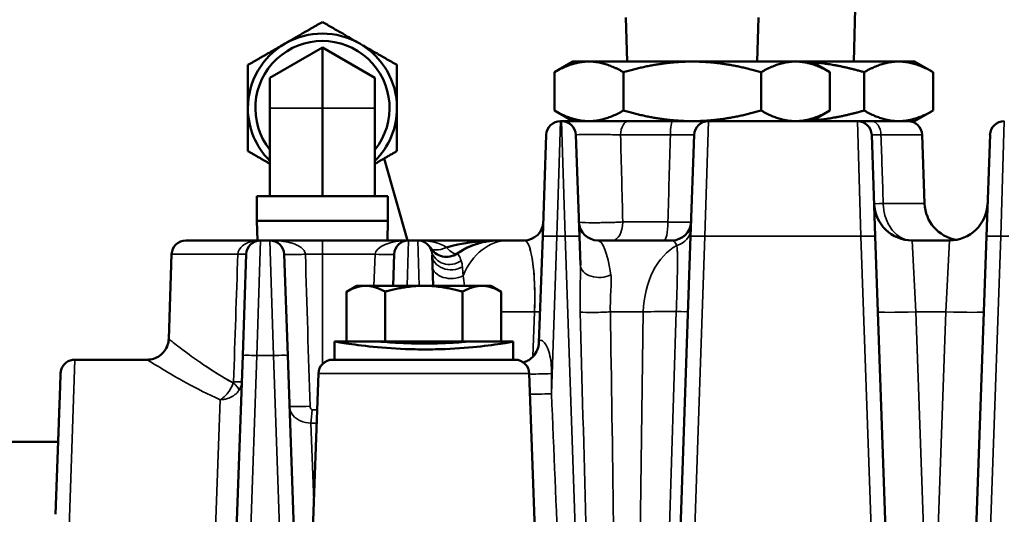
# Model space of a CAD drawing. Header units: inches. Extents: x 1 to 237, y 4 to 150.
# Tile 32 of 237: x 26.97 to 31.09, y 126.7 to 128.78. Entities that reach past the tile are written whole.
import ezdxf

# ---------------------------------------------------------------- set-up
doc = ezdxf.new("R2010")
doc.units = ezdxf.units.IN
doc.header["$LTSCALE"] = 7
doc.header["$MEASUREMENT"] = 0
for name, color, linetype, lineweight in [('Dimension (ANSI)', 7, 'Continuous', 25), ('Visible (ANSI)', 7, 'Continuous', 50), ('Visible Narrow (ANSI)', 7, 'Continuous', 35)]:
    doc.layers.add(name, color=color, linetype=linetype, lineweight=lineweight)
doc.styles.add('Dimension Text', font='tahoma.ttf')
doc.dimstyles.new('Dual Dimension', dxfattribs={"dimscale": 7, "dimtxt": 0.12, "dimasz": 0.098425, "dimexe": 0.125, "dimexo": 0.0625, "dimgap": 0.031496, "dimtad": 0, "dimtih": 1, "dimtoh": 1, "dimrnd": 1e-08, "dimzin": 4, "dimdsep": 46, "dimtxsty": 'Dimension Text', "dimcen": 0.09, "dimdle": 0.393701, "dimclrd": 256, "dimclre": 256, "dimclrt": 256, "dimadec": 0, "dimazin": 1, "dimtfac": 1, "dimtofl": 0, "dimtmove": 0, "dimatfit": 3, "dimfxl": 1, "dimtolj": 1, "dimtzin": 4, "dimlwd": -1, "dimlwe": -1, "dimarcsym": 0})

# ---------------------------------------------------------------- blocks, each defined once
blk = doc.blocks.new('*D10')
at = {"layer": 'Defpoints', "color": 0, "transparency": 16777216}
for p in [(20.6089, 136.146), (20.6089, 123.4689), (99.1107, 113.146)]:
    blk.add_point(p, dxfattribs=at)
at = {"layer": 'Dimension (ANSI)', "transparency": 16777216}
for p, q in [((20.6089, 123.9064), (20.6089, 137.021)), ((99.1107, 113.5835), (99.1107, 137.021)), ((21.2979, 136.146), (55.6692, 136.146)), ((98.4217, 136.146), (64.0504, 136.146))]:
    blk.add_line(p, q, dxfattribs=at)
for points in [[(21.2979, 136.2609), (21.2979, 136.0312), (20.6089, 136.146)], [(98.4217, 136.2609), (98.4217, 136.0312), (99.1107, 136.146)]]:
    blk.add_solid(points, dxfattribs=at)
at = {"layer": 'Dimension (ANSI)', "transparency": 16777216, "insert": (59.8598, 136.146), "char_height": 0.84, "attachment_point": 5, "style": 'Dimension Text'}
blk.add_mtext('\\A1;{\\H3.0x;(}\\S78.50^ 1993.9 mm;{\\H3.0x;)}', dxfattribs=at)
blk = doc.blocks.new('*D11')
at = {"layer": 'Defpoints', "color": 0, "transparency": 16777216}
for p in [(10.074, 130.5955), (33.1961, 130.5955), (38.0511, 76.336)]:
    blk.add_point(p, dxfattribs=at)
at = {"layer": 'Dimension (ANSI)', "transparency": 16777216}
for p, q in [((32.7586, 130.5955), (9.199, 130.5955)), ((10.074, 129.9066), (10.074, 105.3516)), ((10.074, 77.025), (10.074, 101.58)), ((37.6136, 76.336), (9.199, 76.336))]:
    blk.add_line(p, q, dxfattribs=at)
for points in [[(9.9592, 129.9066), (10.1888, 129.9066), (10.074, 130.5955)], [(9.9592, 77.025), (10.1888, 77.025), (10.074, 76.336)]]:
    blk.add_solid(points, dxfattribs=at)
at = {"layer": 'Dimension (ANSI)', "transparency": 16777216, "insert": (10.074, 103.4658), "char_height": 0.84, "attachment_point": 5, "style": 'Dimension Text'}
blk.add_mtext('\\A1;{\\H3.0x;(}\\S54.26^ 1378.2 mm;{\\H3.0x;)}', dxfattribs=at)

msp = doc.modelspace()

# ---------------------------------------------------------------- linework, layer by layer
at = {"layer": 'Visible (ANSI)'}
for p, q in [((30.4638, 128.6005), (30.471, 128.8805)), ((29.5139, 128.6005), (29.5082, 128.7855)), ((30.0583, 128.6005), (30.064, 128.7855)), ((28.2361, 128.6596), (28.0161, 128.5326)), ((28.4561, 128.5326), (28.2361, 128.6596)), ((28.2361, 128.6596), (28.2361, 128.4055)), ((29.2861, 128.6005), (29.2087, 128.5559)), ((29.3531, 128.6005), (29.2861, 128.6005)), ((29.7861, 128.6005), (29.3531, 128.6005)), ((30.2191, 128.6005), (29.7861, 128.6005)), ((30.2861, 128.6005), (30.2191, 128.6005)), ((30.6511, 128.6005), (30.2861, 128.6005)), ((30.2861, 128.6005), (30.3634, 128.5559)), ((30.7181, 128.6005), (30.6511, 128.6005)), ((30.7181, 128.6005), (30.7954, 128.5559)), ((29.2087, 128.3952), (29.2087, 128.5559)), ((29.4974, 128.3952), (29.4974, 128.5559)), ((30.0748, 128.3952), (30.0748, 128.5559)), ((30.3634, 128.3952), (30.3634, 128.5559)), ((30.5068, 128.3952), (30.5068, 128.5559)), ((30.7954, 128.3952), (30.7954, 128.5559)), ((28.0161, 128.5326), (28.0161, 128.4055)), ((28.4561, 128.5326), (28.4561, 128.4055)), ((28.0161, 128.0355), (28.0161, 128.4055)), ((28.2361, 128.0355), (28.2361, 128.4055)), ((28.4561, 128.0355), (28.4561, 128.4055)), ((29.2861, 128.3505), (29.2087, 128.3952)), ((30.2861, 128.3505), (30.3634, 128.3952)), ((30.7181, 128.3505), (30.7954, 128.3952)), ((29.2382, 128.3505), (29.234, 128.3505)), ((29.4384, 128.3505), (29.2382, 128.3505)), ((29.4384, 128.3505), (29.4385, 128.3505)), ((29.4385, 128.3505), (29.7839, 128.3505)), ((29.7841, 128.3505), (29.7839, 128.3505)), ((29.7841, 128.3505), (29.7841, 128.3505)), ((29.854, 128.3505), (29.7841, 128.3505)), ((30.4782, 128.3505), (29.854, 128.3505)), ((30.489, 128.3505), (30.4782, 128.3505)), ((30.489, 128.3505), (30.6511, 128.3505)), ((30.6511, 128.3505), (30.7181, 128.3505)), ((29.1592, 127.868), (29.1741, 128.2926)), ((29.2981, 128.2926), (29.3129, 127.868)), ((29.7792, 127.868), (29.7941, 128.2926)), ((30.5381, 128.2926), (30.5529, 127.868)), ((30.7501, 128.2926), (30.7602, 128.005)), ((31.0192, 127.868), (31.0341, 128.2926)), ((28.593, 127.8505), (28.4945, 128.1939)), ((27.9613, 128.0355), (28.5108, 128.0355)), ((27.9613, 127.9329), (27.9613, 128.0355)), ((28.5108, 127.9329), (28.5108, 128.0355)), ((28.5108, 127.9329), (27.9613, 127.9329)), ((27.9638, 127.8505), (27.9613, 127.9329)), ((28.5083, 127.8505), (28.5108, 127.9329)), ((27.664, 127.8505), (27.9766, 127.8505)), ((28.0156, 127.8505), (27.9766, 127.8505)), ((28.0156, 127.8505), (28.2361, 127.8505)), ((28.5966, 127.8505), (28.2361, 127.8505)), ((28.593, 127.8505), (28.593, 127.8505)), ((28.6356, 127.8505), (28.5966, 127.8505)), ((28.9769, 127.8505), (28.6356, 127.8505)), ((28.9772, 127.8505), (29.0123, 127.8505)), ((29.0814, 127.8505), (29.0123, 127.8505)), ((29.1592, 127.868), (29.1437, 127.4216)), ((29.3172, 127.7472), (29.3129, 127.868)), ((29.7014, 127.8505), (29.3908, 127.8505)), ((29.7792, 127.868), (29.7076, 125.815)), ((30.6246, 125.815), (30.5529, 127.868)), ((30.8641, 127.8505), (30.7081, 127.8505)), ((31.0192, 127.868), (30.9476, 125.815)), ((27.6041, 127.7926), (27.5917, 127.4373)), ((27.9018, 127.368), (27.9166, 127.7926)), ((28.0756, 127.7926), (28.0904, 127.368)), ((28.532, 127.6605), (28.5366, 127.7926)), ((28.6957, 127.7892), (28.7002, 127.6605)), ((28.3801, 127.6605), (28.3366, 127.6354)), ((28.4177, 127.6605), (28.3801, 127.6605)), ((28.6611, 127.6605), (28.4177, 127.6605)), ((28.9044, 127.6605), (28.6611, 127.6605)), ((28.9421, 127.6605), (28.9044, 127.6605)), ((28.9421, 127.6605), (28.9856, 127.6354)), ((28.3366, 127.4265), (28.3366, 127.6354)), ((28.4989, 127.4265), (28.4989, 127.6354)), ((28.8233, 127.4265), (28.8233, 127.6354)), ((28.9856, 127.4265), (28.9856, 127.6354)), ((28.3398, 127.4265), (28.2862, 127.4265)), ((28.4989, 127.4265), (28.3398, 127.4265)), ((28.8233, 127.4265), (28.4989, 127.4265)), ((28.9856, 127.4265), (28.8233, 127.4265)), ((28.8486, 127.4265), (28.8486, 127.4265)), ((29.036, 127.4265), (28.9856, 127.4265)), ((27.9018, 127.368), (27.8446, 125.7305)), ((28.1473, 125.7378), (28.0904, 127.368)), ((27.1983, 127.3505), (27.1983, 127.3505)), ((27.1983, 127.3505), (27.5016, 127.3505)), ((28.279, 127.3505), (29.0432, 127.3505)), ((27.1365, 127.2396), (27.1382, 127.2881)), ((27.1382, 127.2881), (27.1383, 127.2926)), ((28.2191, 127.2926), (28.1654, 125.757)), ((29.1031, 127.2926), (29.1567, 125.7571)), ((27.1231, 126.8563), (27.1365, 127.2396)), ((27.1284, 127.007), (27.1339, 127.1663)), ((27.1283, 127.0055), (26.3105, 127.0055)), ((27.1177, 126.7023), (27.1231, 126.8563)), ((27.7952, 126.8505), (27.7952, 126.8505))]:
    msp.add_line(p, q, dxfattribs=at)
for centre, radius, start, end in [((28.2361, 128.4055), 0.3125, 60, 120), ((28.2361, 128.4055), 0.3125, 120, 180), ((28.2361, 128.4055), 0.2812, 321.4645, 218.5355), ((28.2361, 128.4055), 0.3125, 0, 60), ((28.2361, 128.4055), 0.3125, 180, 225.2512), ((28.2361, 128.4055), 0.3125, 314.7488, 0), ((29.234, 128.2905), 0.06, 90, 178), ((29.2382, 128.2905), 0.06, 2, 90), ((29.854, 128.2905), 0.06, 90, 178), ((30.4782, 128.2905), 0.06, 2, 90), ((30.6902, 128.2905), 0.06, 2, 90), ((31.094, 128.2905), 0.06, 90, 178), ((30.7081, 128.0105), 0.16, 182, 270), ((30.9201, 128.0105), 0.16, 182, 259.8856), ((30.8641, 128.0105), 0.16, 270, 358), ((29.0814, 127.9305), 0.08, 270, 358), ((29.3908, 127.9305), 0.08, 182, 270), ((29.7014, 127.9305), 0.08, 270, 358), ((27.664, 127.7905), 0.06, 90, 178), ((27.9766, 127.7905), 0.06, 90, 178), ((28.0156, 127.7905), 0.06, 2, 90), ((28.5966, 127.7905), 0.06, 90, 178), ((28.6356, 127.7905), 0.06, 13.5461, 90), ((28.9772, 127.5405), 0.31, 90, 124.5306), ((28.7561, 127.8618), 0.08, 210.612, 304.5306), ((29.2572, 127.5405), 0.31, 118.9594, 118.9611), ((29.3914, 127.913), 0.08, 282.8136, 282.837), ((28.279, 127.2905), 0.06, 90, 178), ((29.0432, 127.2905), 0.06, 2, 90)]:
    msp.add_arc(centre, radius, start, end, dxfattribs=at)
msp.add_ellipse((28.9847, 126.8855), major_axis=(-0.1217, 0.9578), ratio=0.968242, start_param=6.165026, end_param=6.18557, dxfattribs=at)
for points, weights in [([(28.0798, 128.6762), (28.1524, 128.718), (28.2361, 128.7664)], [1, 1.08259182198, 1.08785887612]), ([(28.2361, 128.7664), (28.3198, 128.718), (28.3923, 128.6762)], [1.08785887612, 1.08259182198, 1]), ([(27.9236, 128.586), (28.0073, 128.6343), (28.0798, 128.6762)], [1.08785887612, 1.08259182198, 1]), ([(28.3923, 128.6762), (28.4649, 128.6343), (28.5486, 128.586)], [1, 1.08259182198, 1.08785887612]), ([(29.3531, 128.6005), (29.2861, 128.6005), (29.2087, 128.5559)], [1, 1.03799156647, 1.00007075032]), ([(29.4974, 128.5559), (29.4201, 128.6005), (29.3531, 128.6005)], [1.00007075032, 1.03799156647, 1]), ([(29.7861, 128.6005), (29.6521, 128.6005), (29.4974, 128.5559)], [1, 1.03799156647, 1.00007075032]), ([(30.0748, 128.5559), (29.9201, 128.6005), (29.7861, 128.6005)], [1.00007075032, 1.03799156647, 1]), ([(30.2191, 128.6005), (30.1521, 128.6005), (30.0748, 128.5559)], [1, 1.03799156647, 1.00007075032]), ([(30.3634, 128.5559), (30.2861, 128.6005), (30.2191, 128.6005)], [1.00007075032, 1.03799156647, 1]), ([(30.5068, 128.5559), (30.392, 128.589), (30.2914, 128.5975)], [1.00007075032, 1.02794368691, 1.01480351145]), ([(30.6511, 128.6005), (30.5841, 128.6005), (30.5068, 128.5559)], [1, 1.03799156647, 1.00007075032]), ([(30.7954, 128.5559), (30.7181, 128.6005), (30.6511, 128.6005)], [1.00007075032, 1.03799156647, 1]), ([(27.9236, 128.4055), (27.9236, 128.4893), (27.9236, 128.586)], [1, 1.08259182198, 1.08785887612]), ([(28.5486, 128.586), (28.5486, 128.4893), (28.5486, 128.4055)], [1.08785887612, 1.08259182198, 1]), ([(27.9236, 128.2251), (27.9236, 128.3218), (27.9236, 128.4055)], [1.08785887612, 1.08259182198, 1]), ([(28.5486, 128.4055), (28.5486, 128.3218), (28.5486, 128.2251)], [1, 1.08259182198, 1.08785887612]), ([(29.2087, 128.3952), (29.2861, 128.3505), (29.3531, 128.3505)], [1.00007075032, 1.03799156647, 1]), ([(29.3531, 128.3505), (29.4201, 128.3505), (29.4974, 128.3952)], [1, 1.03799156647, 1.00007075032]), ([(29.4974, 128.3952), (29.651, 128.3509), (29.7841, 128.3505)], [1.00007075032, 1.0377161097, 1.00054793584]), ([(29.7861, 128.3505), (29.9201, 128.3505), (30.0748, 128.3952)], [1, 1.03799156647, 1.00007075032]), ([(30.0748, 128.3952), (30.1521, 128.3505), (30.2191, 128.3505)], [1.00007075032, 1.03799156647, 1]), ([(30.2191, 128.3505), (30.2861, 128.3505), (30.3634, 128.3952)], [1, 1.03799156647, 1.00007075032]), ([(30.2914, 128.3536), (30.392, 128.3621), (30.5068, 128.3952)], [1.01480351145, 1.02794368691, 1.00007075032]), ([(30.5068, 128.3952), (30.5841, 128.3505), (30.6511, 128.3505)], [1.00007075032, 1.03799156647, 1]), ([(30.6511, 128.3505), (30.7181, 128.3505), (30.7954, 128.3952)], [1, 1.03799156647, 1.00007075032]), ([(28.0161, 128.1717), (27.9725, 128.1969), (27.9236, 128.2251)], [1.05515787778, 1.08477368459, 1.08785887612]), ([(28.5486, 128.2251), (28.4996, 128.1969), (28.4561, 128.1717)], [1.08785887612, 1.08477368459, 1.05515787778]), ([(28.4177, 127.6605), (28.3801, 127.6605), (28.3366, 127.6354)], [1, 1.0379548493, 1]), ([(28.4989, 127.6354), (28.4554, 127.6605), (28.4177, 127.6605)], [1, 1.0379548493, 1]), ([(28.6611, 127.6605), (28.5858, 127.6605), (28.4989, 127.6354)], [1, 1.0379548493, 1]), ([(28.8233, 127.6354), (28.7364, 127.6605), (28.6611, 127.6605)], [1, 1.0379548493, 1]), ([(28.9044, 127.6605), (28.8668, 127.6605), (28.8233, 127.6354)], [1, 1.0379548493, 1]), ([(28.9856, 127.6354), (28.9421, 127.6605), (28.9044, 127.6605)], [1, 1.0379548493, 1])]:
    msp.add_rational_spline(points, weights, degree=2, dxfattribs=at)
for points in [[(28.9539, 127.8502), (28.8862, 127.8485), (28.8184, 127.8395), (28.7561, 127.8211)], [(28.9747, 127.8505), (28.9156, 127.85), (28.8559, 127.8334), (28.8015, 127.7959)], [(28.9769, 127.8505), (28.977, 127.8505), (28.9771, 127.8505), (28.9772, 127.8505)], [(28.2861, 127.4265), (28.2861, 127.4265), (28.2861, 127.4265), (28.2862, 127.4265)], [(28.2861, 127.3505), (28.2861, 127.3759), (28.2861, 127.4012), (28.2861, 127.4265)], [(29.0361, 127.4265), (29.0361, 127.4012), (29.0361, 127.3759), (29.0361, 127.3505)]]:
    msp.add_open_spline(points, degree=3, dxfattribs=at)
for points, knots in [([(28.9582, 127.85), (28.9582, 127.85), (28.9582, 127.85), (28.9582, 127.85), (28.9582, 127.85), (28.9582, 127.85), (28.9582, 127.85), (28.9582, 127.85), (28.9582, 127.85), (28.9581, 127.85), (28.9579, 127.8499), (28.957, 127.8499), (28.9563, 127.8498), (28.9546, 127.8497), (28.9536, 127.8497), (28.9452, 127.849), (28.9378, 127.8482), (28.9152, 127.8448), (28.9002, 127.8414), (28.8628, 127.8298), (28.8404, 127.82), (28.8183, 127.8068)], [0, 0, 0, 0, 0.0000106, 0.0000106, 0.0000317, 0.0000317, 0.000074, 0.000074, 0.0001586, 0.0001586, 0.0014419, 0.0014419, 0.0082863, 0.0082863, 0.0174123, 0.0174123, 0.0863649, 0.0863649, 0.2305996, 0.2305996, 0.4490779, 0.4490779, 0.4490779, 0.4490779]), ([(28.9736, 127.8505), (28.9737, 127.8505), (28.9738, 127.8505), (28.9743, 127.8505), (28.9746, 127.8505), (28.9752, 127.8505), (28.9755, 127.8505), (28.976, 127.8505), (28.9762, 127.8505), (28.9764, 127.8505), (28.9765, 127.8505), (28.9767, 127.8505), (28.9768, 127.8505), (28.9769, 127.8505)], [0.001108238, 0.001108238, 0.001108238, 0.001108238, 0.002134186, 0.002134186, 0.004466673, 0.004466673, 0.007122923, 0.007122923, 0.008450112, 0.008450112, 0.009110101, 0.009110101, 0.009816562, 0.009816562, 0.009816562, 0.009816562]), ([(30.7081, 127.8505), (30.7079, 127.8505), (30.7077, 127.8505), (30.7075, 127.8505), (30.7074, 127.8505), (30.7073, 127.8505), (30.7071, 127.8506), (30.707, 127.8506), (30.7069, 127.8506), (30.7068, 127.8506), (30.7065, 127.8506), (30.7063, 127.8506), (30.706, 127.8506)], [-0.000489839, -0.000489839, -0.000489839, -0.000489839, 0, 0, 0, 0.000334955, 0.000334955, 0.000334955, 0.00066991, 0.00066991, 0.00066991, 0.001339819, 0.001339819, 0.001339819, 0.001339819]), ([(27.5017, 127.3505), (27.5107, 127.3504), (27.5198, 127.3519), (27.5372, 127.3574), (27.5457, 127.3616), (27.5614, 127.3725), (27.5686, 127.3795), (27.5799, 127.395), (27.5843, 127.4036), (27.5898, 127.4205), (27.5913, 127.4289), (27.5916, 127.4373)], [0.0003629, 0.0003629, 0.0003629, 0.0003629, 0.0687479, 0.0687479, 0.1394708, 0.1394708, 0.2143001, 0.2143001, 0.2858877, 0.2858877, 0.3497094, 0.3497094, 0.3497094, 0.3497094]), ([(28.2862, 127.4265), (28.2871, 127.4265), (28.3146, 127.4218), (28.4245, 127.4059), (28.5551, 127.3953), (28.6394, 127.3936), (28.6675, 127.3936)], [1.570796, 1.570796, 1.570796, 1.570796, 2.019595, 2.468394, 2.917193, 3.141593, 3.141593, 3.141593, 3.141593]), ([(28.4736, 127.4265), (28.474, 127.4265), (28.4792, 127.4261), (28.4991, 127.4246), (28.5139, 127.4235), (28.5477, 127.4214), (28.569, 127.4203), (28.6156, 127.4187), (28.6407, 127.4183), (28.6878, 127.4183), (28.7129, 127.4187), (28.7587, 127.4203), (28.7796, 127.4214), (28.8123, 127.4235), (28.8263, 127.4246), (28.8443, 127.4261), (28.8486, 127.4265), (28.8486, 127.4265)], [0.717987, 0.717987, 0.717987, 0.717987, 0.897483, 0.897483, 1.07698, 1.07698, 1.256477, 1.256477, 1.435974, 1.435974, 1.615471, 1.615471, 1.794967, 1.794967, 1.974464, 1.974464, 2.145854, 2.145854, 2.145854, 2.145854]), ([(28.6675, 127.3936), (28.6955, 127.3936), (28.7795, 127.3952), (28.908, 127.4059), (29.0133, 127.4218), (29.037, 127.4265), (29.036, 127.4265)], [-3.141591, -3.141591, -3.141591, -3.141591, -2.917193, -2.468394, -2.019595, -1.570796, -1.570796, -1.570796, -1.570796]), ([(29.078, 127.3394), (29.0802, 127.3399), (29.0824, 127.3406), (29.0901, 127.3433), (29.0956, 127.3459), (29.108, 127.3536), (29.1148, 127.3593), (29.1273, 127.3732), (29.1329, 127.3819), (29.1387, 127.3957), (29.1402, 127.4004), (29.1427, 127.4107), (29.1435, 127.4165), (29.1437, 127.4216)], [0.3934513, 0.3934513, 0.3934513, 0.3934513, 0.4145401, 0.4145401, 0.4654331, 0.4654331, 0.5357093, 0.5357093, 0.6171211, 0.6171211, 0.657501, 0.657501, 0.7064547, 0.7064547, 0.7064547, 0.7064547]), ([(27.1383, 127.2926), (27.1384, 127.2935), (27.1384, 127.2943), (27.1387, 127.2977), (27.1391, 127.3003), (27.1409, 127.3089), (27.1433, 127.3149), (27.1496, 127.326), (27.1538, 127.3313), (27.1635, 127.3399), (27.1691, 127.3433), (27.1808, 127.3482), (27.187, 127.3498), (27.1949, 127.3504), (27.1966, 127.3505), (27.1983, 127.3505)], [0, 0, 0, 0, 0.0064782, 0.0064782, 0.0259429, 0.0259429, 0.0739116, 0.0739116, 0.1236126, 0.1236126, 0.1726708, 0.1726708, 0.2201714, 0.2201714, 0.2329885, 0.2329885, 0.2329885, 0.2329885])]:
    msp.add_open_spline(points, degree=3, knots=knots, dxfattribs=at)
at = {"layer": 'Visible Narrow (ANSI)'}
for p, q in [((28.2361, 128.4055), (28.0161, 128.4055)), ((28.4561, 128.4055), (28.2361, 128.4055)), ((29.234, 128.3505), (29.2192, 127.868)), ((29.253, 127.868), (29.2382, 128.3505)), ((29.854, 128.3505), (29.8392, 127.868)), ((30.493, 127.868), (30.4782, 128.3505)), ((31.094, 128.3505), (31.0792, 127.868)), ((29.6947, 128.2926), (29.4857, 128.2926)), ((30.7501, 128.2926), (30.5771, 128.2926)), ((30.5866, 128.005), (30.7602, 128.005)), ((29.4949, 127.9278), (29.6839, 127.9278)), ((27.9766, 127.8505), (27.9617, 127.368)), ((28.0304, 127.368), (28.0156, 127.8505)), ((28.2361, 127.7926), (28.2361, 127.8505)), ((28.5966, 127.8505), (28.5907, 127.6605)), ((28.6415, 127.6605), (28.6356, 127.8505)), ((29.1962, 127.2079), (29.2192, 127.868)), ((29.2192, 127.868), (29.253, 127.868)), ((29.253, 127.868), (29.326, 125.7764)), ((29.7675, 125.815), (29.8392, 127.868)), ((29.8392, 127.868), (30.493, 127.868)), ((30.493, 127.868), (30.5647, 125.815)), ((30.7081, 127.8505), (30.7239, 127.5514)), ((30.8483, 127.5514), (30.8641, 127.8505)), ((31.0075, 125.815), (31.0792, 127.868)), ((31.0792, 127.868), (31.113, 127.868)), ((29.6969, 127.814), (29.6969, 127.814)), ((29.6999, 127.8162), (29.6999, 127.8162)), ((27.8815, 127.7926), (27.6041, 127.7926)), ((28.2361, 127.7926), (28.1646, 127.7926)), ((28.2361, 127.7926), (28.4567, 127.7926)), ((28.2361, 127.7926), (28.2361, 127.3325)), ((28.4567, 127.7926), (28.4521, 127.6605)), ((28.9856, 127.5514), (29.1248, 127.5514)), ((29.1248, 127.5514), (29.1182, 127.3632)), ((29.4428, 127.5514), (29.581, 127.5514)), ((29.581, 127.5514), (29.5548, 125.7378)), ((29.7191, 127.5523), (29.664, 125.8147)), ((30.7845, 125.815), (30.7239, 127.5514)), ((30.7239, 127.5514), (30.8483, 127.5514)), ((30.8483, 127.5514), (30.7876, 125.815)), ((28.2862, 127.3505), (28.2862, 127.4265)), ((29.036, 127.4265), (29.036, 127.4265)), ((29.1643, 127.4239), (29.1643, 127.4239)), ((27.9048, 125.7378), (27.9617, 127.368)), ((27.9617, 127.368), (28.0304, 127.368)), ((28.0304, 127.368), (28.0874, 125.7378)), ((27.1983, 127.3505), (27.1666, 126.3854)), ((28.2191, 127.2926), (29.1031, 127.2926)), ((27.7775, 126.3854), (27.8079, 127.1827)), ((28.188, 127.0848), (28.2004, 126.7591))]:
    msp.add_line(p, q, dxfattribs=at)
for centre, major_axis, ratio, start_param, end_param in [((29.5196, 128.2905), (0, 0.06), 0.56454, 0, 1.53589), ((29.705, 128.2905), (0, 0.06), 0.171714, 0, 1.53589), ((30.5367, 128.2905), (0, 0.06), 0.674821, 4.747296, 6.283185), ((30.6681, 128.0092), (-0.1199, -0.0042), 0.015237, 0, 0.822835), ((29.4522, 127.9305), (0, -0.08), 0.534547, 0, 1.53589), ((29.6689, 127.9305), (0, -0.08), 0.187593, 0, 1.53589), ((29.7005, 127.9042), (0.08, -0.0028), 0.963744, 5.00444, 6.283185), ((28.5966, 127.7905), (-0.14, 0), 0.428571, 4.712389, 6.248279), ((28.6356, 127.7905), (0.14, 0), 0.428571, 0.534281, 1.570796), ((29.0123, 127.5405), (0, 0.31), 0.707107, 0, 1.020063), ((29.0678, 127.5405), (-0.0141, -0.31), 0.182116, 1.613979, 3.149868), ((29.2192, 127.8659), (-0.06, 0.0021), 0.034878, 4.713607, 6.283185), ((29.253, 127.8659), (0.06, 0.0021), 0.034878, 0, 1.569578), ((29.4044, 127.5405), (-0.0141, 0.31), 0.182116, 5.270906, 6.27491), ((29.6878, 127.5405), (-0.0141, -0.31), 0.182116, 2.780125, 3.149868), ((29.8392, 127.8659), (-0.06, 0.0021), 0.034878, 4.713607, 6.283185), ((30.493, 127.8659), (0.06, 0.0021), 0.034878, 0, 1.569578), ((31.0792, 127.8659), (-0.06, 0.0021), 0.034878, 4.713607, 6.283185), ((28.7561, 127.8618), (-0.0689, -0.0407), 0.453776, 0, 1.308491), ((28.7561, 127.8618), (0.0453, -0.0659), 0.317985, 5.145294, 6.283185), ((29.0678, 127.5405), (0.0141, 0.31), 0.182116, 4.755571, 5.813034), ((29.8001, 127.5405), (0, 0.31), 0.707107, 0.369743, 1.53589), ((27.8367, 127.7954), (0.08, -0.0028), 0.018504, 5.308657, 6.283185), ((28.1555, 127.7954), (-0.08, -0.0028), 0.03907, 0, 1.682834), ((28.4567, 127.7954), (0.08, -0.0028), 0.034878, 4.713607, 6.283185), ((28.7717, 127.8233), (-0.0778, -0.0187), 0.912635, 0.000006, 1.972376), ((28.7438, 127.853), (0.0479, -0.0641), 0.980372, 4.976695, 4.976725), ((28.7757, 127.792), (-0.08, -0.0028), 0.805703, 0, 2.171143), ((28.7773, 127.7446), (-0.08, -0.0028), 0.670136, 0, 2.194351), ((28.822, 127.5635), (-0.008, 0.2332), 0.044004, 5.350981, 5.572065), ((29.3971, 127.7499), (-0.08, -0.0028), 0.682747, 0, 2.186377), ((29.6969, 127.8024), (-0.08, 0.0028), 0.671235, 1.941995, 1.942045), ((28.7844, 127.5405), (-0.0141, 0.31), 0.182116, 5.101594, 5.254846), ((29.0682, 127.5542), (0.08, -0.0028), 0.014454, 5.498292, 6.283185), ((29.0684, 127.5596), (0.08, -0.0028), 0.034878, 5.498396, 5.498403), ((29.6974, 127.5405), (-0.7501, 0.0108), 0.01441, 5.245595, 5.245596), ((29.3862, 127.5542), (-0.08, -0.0014), 0.066466, 0.509421, 2.354588), ((29.3021, 126.4606), (0.0976, -4.0091), 0.0106, 1.398602, 1.845818), ((29.3586, 126.4578), (0.041, -4.0091), 0.02472, 1.399591, 1.846807), ((29.885, 127.5405), (0.43, -0.0045), 0.025157, 1.967062, 2.356093), ((29.6883, 127.5553), (0.08, -0.0028), 0.02634, 5.109382, 6.283185), ((30.7239, 127.5569), (-0.1599, -0.0056), 0.034878, 0, 1.569578), ((30.8483, 127.5569), (0.1599, -0.0056), 0.034878, 4.713607, 6.283185), ((27.9617, 127.3659), (-0.06, 0.0021), 0.034878, 4.713607, 6.283185), ((28.0304, 127.3659), (0.06, 0.0021), 0.034878, 0, 1.569578), ((29.1925, 127.2961), (-0.0999, -0.0043), 0.038073, 0.462294, 1.610275), ((29.0392, 127.2961), (0.0999, -0.0035), 0.082421, 6.008759, 6.008806), ((10.3434, 125.063), (1.0833, 67.3442), 0.279546, 4.748741, 4.749997), ((27.8571, 127.2612), (-0.0024, 0.0109), 0.571526, 3.743897, 4.288356), ((27.8167, 127.2557), (0.0694, -0.0398), 0.297593, 0.274592, 1.030001), ((27.818, 127.2607), (0.08, -0.0028), 0.018201, 5.322261, 6.283185), ((29.1962, 127.2114), (0.0999, 0.0042), 0.034868, 3.588864, 4.710914), ((28.1778, 127.1579), (-0.08, -0.0028), 0.037763, 0, 1.648968), ((28.188, 127.1436), (0.005, 0.0798), 0.067447, 3.889908, 4.681638), ((28.2148, 127.4066), (0.4033, -0.025), 0.659967, 4.699829, 4.750543), ((28.2131, 127.3323), (0.4541, -0.018), 0.546712, 4.678751, 4.731038)]:
    msp.add_ellipse(centre, major_axis=major_axis, ratio=ratio, start_param=start_param, end_param=end_param, dxfattribs=at)
for points, knots in [([(29.2981, 128.2926), (29.2981, 128.2935), (29.306, 128.2941), (29.3204, 128.2946), (29.3284, 128.2948), (29.3384, 128.2949), (29.3498, 128.2949), (29.3588, 128.2949), (29.3687, 128.2949), (29.379, 128.2949), (29.3901, 128.2949), (29.4018, 128.2948), (29.4135, 128.2946), (29.4142, 128.2946), (29.4149, 128.2946), (29.4155, 128.2946), (29.4403, 128.2942), (29.4652, 128.2935), (29.4857, 128.2926)], [-0.9921957, -0.9921957, -0.9921957, -0.9921957, -0.7090267, -0.7090267, -0.7090267, -0.5507665, -0.5507665, -0.5507665, -0.4252267, -0.4252267, -0.4252267, -0.2912509, -0.2912509, -0.2912509, -0.2834845, -0.2834845, -0.2834845, 0, 0, 0, 0]), ([(29.6947, 128.2926), (29.7262, 128.2931), (29.7769, 128.2935), (29.7941, 128.293), (29.7941, 128.2926)], [-0.6388766, -0.6388766, -0.6388766, -0.6388766, -0.2738043, 0, 0, 0, 0]), ([(30.706, 127.8506), (30.6969, 127.8508), (30.6878, 127.8523), (30.6702, 127.8578), (30.6617, 127.8619), (30.6457, 127.8723), (30.6381, 127.8786), (30.6241, 127.8936), (30.6178, 127.9021), (30.6076, 127.9193), (30.6036, 127.9276), (30.5978, 127.9424), (30.5957, 127.9487), (30.5915, 127.9638), (30.5897, 127.9727), (30.5874, 127.9894), (30.5868, 127.9972), (30.5866, 128.005)], [0.0013398, 0.0013398, 0.0013398, 0.0013398, 0.0256364, 0.0256364, 0.049591, 0.049591, 0.0732888, 0.0732888, 0.0969865, 0.0969865, 0.1161216, 0.1161216, 0.1293154, 0.1293154, 0.1468223, 0.1468223, 0.1616442, 0.1616442, 0.1616442, 0.1616442]), ([(29.4949, 127.9278), (29.4743, 127.9267), (29.4252, 127.925), (29.3409, 127.9244), (29.3109, 127.9262), (29.3109, 127.9278)], [-0.2168306, -0.2168306, -0.2168306, -0.2168306, -0.154879, -0.0929274, 0, 0, 0, 0]), ([(29.3954, 127.9249), (29.4181, 127.9251), (29.443, 127.9257), (29.4658, 127.9265), (29.476, 127.9269), (29.4859, 127.9273), (29.4949, 127.9278)], [-0.08774423, -0.08774423, -0.08774423, -0.08774423, -0.02722084, -0.02722084, -0.02722084, 0, 0, 0, 0]), ([(29.7813, 127.9278), (29.7813, 127.9274), (29.7779, 127.9272), (29.7685, 127.927), (29.7649, 127.927), (29.7564, 127.9269), (29.7514, 127.9269), (29.733, 127.927), (29.7171, 127.9272), (29.6947, 127.9276), (29.6894, 127.9276), (29.6839, 127.9278)], [-0.1403335, -0.1403335, -0.1403335, -0.1403335, -0.099225, -0.099225, -0.0801906, -0.0801906, -0.0601265, -0.0601265, -0.0141005, -0.0141005, 0, 0, 0, 0]), ([(27.9766, 127.8505), (27.9765, 127.8505), (27.9764, 127.8505), (27.9569, 127.8505), (27.929, 127.8456), (27.8934, 127.825), (27.8822, 127.8058), (27.8815, 127.7926)], [-0.0009621, -0.0009621, -0.0009621, -0.0009621, 0, 0, 0.2344319, 0.3516479, 0.5860799, 0.5860799, 0.5860799, 0.5860799]), ([(27.9174, 127.8384), (27.9178, 127.8386), (27.9183, 127.8388), (27.92, 127.8396), (27.9213, 127.8402), (27.9306, 127.8441), (27.9392, 127.8465), (27.9573, 127.8497), (27.9667, 127.8505), (27.9764, 127.8505), (27.9765, 127.8505), (27.9766, 127.8505)], [0.3251586, 0.3251586, 0.3251586, 0.3251586, 0.3319657, 0.3319657, 0.3516494, 0.3516494, 0.470137, 0.470137, 0.5860823, 0.5860823, 0.587043, 0.587043, 0.587043, 0.587043]), ([(28.1646, 127.7926), (28.1643, 127.7968), (28.1617, 127.805), (28.153, 127.816), (28.1407, 127.8253), (28.1259, 127.8329), (28.1095, 127.8389), (28.0744, 127.848), (28.0419, 127.8505), (28.0158, 127.8505), (28.0157, 127.8505), (28.0156, 127.8505)], [0, 0, 0, 0, 0.0732543, 0.1465085, 0.2197628, 0.2930171, 0.3662713, 0.4395256, 0.7325427, 0.7325427, 0.7335206, 0.7335206, 0.7335206, 0.7335206]), ([(29.7209, 127.8296), (29.7214, 127.8267), (29.7219, 127.8233), (29.7228, 127.8157), (29.7232, 127.8115), (29.7237, 127.8023), (29.7238, 127.7972), (29.724, 127.7864), (29.7241, 127.7806), (29.7241, 127.7734), (29.7241, 127.7724), (29.7242, 127.7644), (29.7242, 127.7569), (29.7241, 127.7463), (29.7241, 127.7436), (29.724, 127.7314), (29.7239, 127.7212), (29.7235, 127.6996), (29.7233, 127.6881), (29.7228, 127.6705), (29.7227, 127.6647), (29.7221, 127.645), (29.7217, 127.6309), (29.7208, 127.6016), (29.7203, 127.5864), (29.7196, 127.5649), (29.7193, 127.5586), (29.7191, 127.5523)], [0, 0, 0, 0, 0.104561, 0.104561, 0.205403, 0.205403, 0.304534, 0.304534, 0.402793, 0.402793, 0.418243, 0.418243, 0.526923, 0.526923, 0.56265, 0.56265, 0.687832, 0.687832, 0.816363, 0.816363, 0.878204, 0.878204, 1.021798, 1.021798, 1.168854, 1.168854, 1.229486, 1.229486, 1.229486, 1.229486]), ([(28.6939, 127.8046), (28.6945, 127.8023), (28.6949, 127.7995), (28.6953, 127.7961), (28.6955, 127.794), (28.6956, 127.7917), (28.6957, 127.7892)], [0, 0, 0, 0, 0.1006984, 0.1006984, 0.1006984, 0.1615432, 0.1615432, 0.1615432, 0.1615432]), ([(28.8179, 127.7653), (28.8146, 127.7752), (28.8058, 127.791), (28.8015, 127.7959), (28.8015, 127.7959)], [1.4096593, 1.4096593, 1.4096593, 1.4096593, 1.6468829, 1.9631809, 1.9631809, 1.9631809, 1.9631809]), ([(28.8227, 127.7404), (28.8222, 127.7463), (28.8214, 127.7516), (28.8204, 127.7563), (28.8197, 127.7595), (28.8189, 127.7625), (28.8179, 127.7653)], [-0.1615425, -0.1615425, -0.1615425, -0.1615425, -0.0654206, -0.0654206, -0.0654206, -0.0000002, -0.0000002, -0.0000002, -0.0000002]), ([(29.3172, 127.7472), (29.318, 127.7244), (29.3162, 127.6619), (29.3153, 127.5911), (29.3164, 127.5504)], [-4.1255308, -4.1255308, -4.1255308, -4.1255308, -3.8924175, -3.5815997, -3.5815997, -3.5815997, -3.5815997]), ([(29.4428, 127.5514), (29.4419, 127.5837), (29.4451, 127.64), (29.4477, 127.6892), (29.4448, 127.707)], [3.5815997, 3.5815997, 3.5815997, 3.5815997, 3.8924175, 4.1255308, 4.1255308, 4.1255308, 4.1255308]), ([(27.8626, 127.253), (27.7698, 127.3041), (27.6574, 127.3859), (27.598, 127.4323), (27.5916, 127.4373), (27.5916, 127.4373)], [0.593416, 0.593416, 0.593416, 0.593416, 1.661185, 2.19507, 2.461954, 2.461954, 2.461954, 2.461954]), ([(29.1966, 127.2925), (29.1967, 127.3077), (29.1952, 127.3377), (29.1892, 127.3712), (29.1823, 127.3932), (29.1744, 127.4114), (29.1636, 127.4261), (29.1527, 127.4327), (29.1473, 127.4323), (29.1452, 127.4296), (29.1444, 127.4276), (29.144, 127.4255), (29.1438, 127.4237), (29.1437, 127.4225), (29.1437, 127.4219), (29.1437, 127.4216)], [-0.8113513, -0.8113513, -0.8113513, -0.8113513, -0.695444, -0.5795367, -0.521583, -0.4636293, -0.347722, -0.2318147, -0.1159073, -0.0869305, -0.0579537, -0.0289768, -0.0144884, -0.0072442, 0, 0, 0, 0]), ([(27.5016, 127.3505), (27.5016, 127.3505), (27.5089, 127.3459), (27.5764, 127.3035), (27.7035, 127.2292), (27.8079, 127.1827)], [-2.461954, -2.461954, -2.461954, -2.461954, -2.19507, -1.661185, -0.603868, -0.603868, -0.603868, -0.603868]), ([(27.8626, 127.253), (27.8606, 127.2475), (27.8583, 127.2421), (27.8553, 127.2362), (27.855, 127.2356), (27.8517, 127.2291), (27.8484, 127.2236), (27.8444, 127.2179), (27.8441, 127.2173), (27.8389, 127.2101), (27.8337, 127.2039), (27.8222, 127.1925), (27.8159, 127.1875), (27.8091, 127.1834), (27.8087, 127.1832), (27.8081, 127.1828), (27.808, 127.1828), (27.8079, 127.1827)], [0, 0, 0, 0, 0.00512904, 0.00512904, 0.00575863, 0.00575863, 0.01151726, 0.01151726, 0.01207524, 0.01207524, 0.01970201, 0.01970201, 0.0281643, 0.0281643, 0.02879315, 0.02879315, 0.02893244, 0.02893244, 0.02893244, 0.02893244]), ([(27.8079, 127.1827), (27.808, 127.1827), (27.8082, 127.1827), (27.8083, 127.1827), (27.812, 127.1828), (27.8157, 127.1831), (27.8194, 127.1835), (27.8241, 127.1841), (27.8287, 127.185), (27.8333, 127.1862), (27.8407, 127.1881), (27.8478, 127.1908), (27.8546, 127.1943), (27.8568, 127.1955), (27.8589, 127.1967), (27.861, 127.198), (27.8618, 127.1985), (27.8625, 127.1989), (27.8632, 127.1994), (27.8675, 127.2023), (27.8716, 127.2056), (27.8753, 127.2092), (27.8792, 127.213), (27.8827, 127.2171), (27.8857, 127.2215), (27.886, 127.2219), (27.8863, 127.2224), (27.8867, 127.2228)], [-0.02893244, -0.02893244, -0.02893244, -0.02893244, -0.02879315, -0.02879315, -0.02879315, -0.02533813, -0.02533813, -0.02533813, -0.02096383, -0.02096383, -0.02096383, -0.01386398, -0.01386398, -0.01386398, -0.01151726, -0.01151726, -0.01151726, -0.01072152, -0.01072152, -0.01072152, -0.00575863, -0.00575863, -0.00575863, -0.00054809, -0.00054809, -0.00054809, 0, 0, 0, 0]), ([(28.0978, 127.1551), (28.0979, 127.1548), (28.0979, 127.1542), (28.0979, 127.153), (28.0981, 127.1509), (28.0986, 127.1468), (28.0997, 127.1421), (28.1011, 127.1375), (28.1063, 127.1238), (28.1186, 127.1078), (28.1487, 127.0901), (28.1717, 127.0847), (28.188, 127.0848)], [0, 0, 0, 0, 0.00043568, 0.00087136, 0.00174272, 0.00348543, 0.00697087, 0.00871358, 0.0104563, 0.02788347, 0.03485434, 0.04879607, 0.04879607, 0.04879607, 0.04879607]), ([(28.1933, 127.1408), (28.1916, 127.1409), (28.1901, 127.1417), (28.1883, 127.1435), (28.1877, 127.1442), (28.186, 127.1467), (28.1851, 127.1488), (28.1846, 127.1513), (28.1845, 127.1517), (28.1844, 127.1522), (28.1843, 127.1528), (28.1843, 127.1533), (28.1842, 127.154), (28.1842, 127.1542), (28.1842, 127.1547), (28.1841, 127.1549), (28.1841, 127.1551)], [-0.04879607, -0.04879607, -0.04879607, -0.04879607, -0.03485434, -0.03485434, -0.02788347, -0.02788347, -0.0104563, -0.0104563, -0.00871358, -0.00697087, -0.00697087, -0.00348543, -0.00348543, -0.00174272, -0.00174272, 0, 0, 0, 0])]:
    msp.add_open_spline(points, degree=3, knots=knots, dxfattribs=at)
for points in [[(29.4949, 127.9278), (29.4918, 128.0494), (29.4888, 128.171), (29.4857, 128.2926)], [(29.6947, 128.2926), (29.6911, 128.171), (29.6875, 128.0494), (29.6839, 127.9278)], [(29.7745, 128.2933), (29.7719, 128.2933), (29.769, 128.2933), (29.7659, 128.2933)], [(30.5381, 128.2926), (30.5381, 128.2929), (30.5526, 128.2929), (30.5771, 128.2926)], [(30.5866, 128.005), (30.5834, 128.1009), (30.5803, 128.1967), (30.5771, 128.2926)], [(29.3522, 127.9249), (29.3588, 127.9248), (29.3659, 127.9248), (29.3735, 127.9248)], [(29.7549, 127.9269), (29.7717, 127.9269), (29.7813, 127.9272), (29.7813, 127.9278)], [(28.6872, 127.821), (28.6872, 127.8211), (28.6873, 127.8211), (28.6873, 127.8211)], [(27.8815, 127.7926), (27.8756, 127.6144), (27.8697, 127.4362), (27.8637, 127.2579)], [(28.1841, 127.1551), (28.1776, 127.3676), (28.1711, 127.5801), (28.1646, 127.7926)], [(28.7736, 127.7502), (28.7736, 127.7502), (28.7736, 127.7502), (28.7736, 127.7501)], [(29.1205, 127.7336), (29.1205, 127.7335), (29.1205, 127.7334), (29.1205, 127.7333)], [(28.7672, 127.6913), (28.7672, 127.6913), (28.7672, 127.6913), (28.7672, 127.6913)], [(27.723, 127.3397), (27.7625, 127.3124), (27.8096, 127.2821), (27.8626, 127.253)], [(27.8867, 127.2228), (27.8942, 127.2342), (27.8975, 127.2465), (27.8979, 127.2579)], [(29.2536, 125.7764), (29.2354, 126.2536), (29.2163, 126.7308), (29.1962, 127.2079)]]:
    msp.add_open_spline(points, degree=3, dxfattribs=at)

# ---------------------------------------------------------------- dimensions: what is measured, and where the dimension line sits
at = {"layer": 'Dimension (ANSI)'}
dim = msp.add_linear_dim(base=(20.6089, 136.146), p1=(99.1107, 113.146), p2=(20.6089, 123.4689), text='{\\H3.0x;(}\\S<>^ 1993.9 mm;{\\H3.0x;)}', dimstyle='Dual Dimension', override={"dimgap": 0.031496, "dimtih": 0, "dimtoh": 0, "dimdec": 2, "dimpost": '\\X', "dimtol": 0, "dimlim": 0, "dimtp": 0, "dimtm": 0, "dimtdec": 2, "dimatfit": 1}, dxfattribs=at)
dim.commit()
dim.dimension.update_dxf_attribs({"geometry": '*D10', "text_midpoint": (59.8598, 136.146), "dimtype": 160})
dim = msp.add_linear_dim(base=(10.074, 130.5955), p1=(38.0511, 76.336), p2=(33.1961, 130.5955), angle=270, text='{\\H3.0x;(}\\S<>^ 1378.2 mm;{\\H3.0x;)}', dimstyle='Dual Dimension', override={"dimgap": 0.031496, "dimdec": 2, "dimpost": '\\X', "dimtol": 0, "dimlim": 0, "dimtp": 0, "dimtm": 0, "dimtdec": 2, "dimatfit": 1}, dxfattribs=at)
dim.commit()
dim.dimension.update_dxf_attribs({"geometry": '*D11', "text_midpoint": (10.074, 103.4658), "dimtype": 160})

doc.saveas('drawing.dxf')
